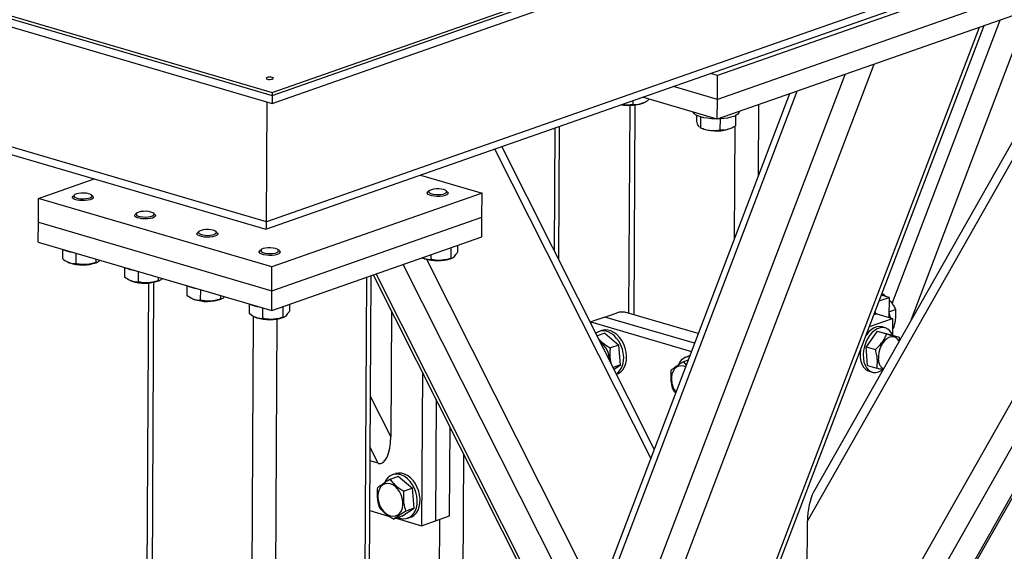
# Model space of a CAD drawing. Header units: millimetres. Extents: x 5 to 589, y 5 to 415.
# Tile 87 of 126: x 514 to 529, y 112 to 120. Entities that reach past the tile are written whole.
import ezdxf

# ---------------------------------------------------------------- set-up
doc = ezdxf.new("R2010")
doc.units = ezdxf.units.MM
doc.layers.add('TRAIT-FORT', color=4, linetype='Continuous', lineweight=25)

msp = doc.modelspace()

# ---------------------------------------------------------------- linework, layer by layer
at = {"layer": 'TRAIT-FORT', "color": 4, "linetype": 'Continuous', "lineweight": 25}
for p, q in [((518.042, 118.99), (564.22, 135.182)), ((518.043, 119.036), (564.22, 135.228)), ((518.042, 118.868), (564.219, 135.06)), ((562.84, 132.782), (517.957, 117.044)), ((517.948, 116.929), (562.689, 132.616)), ((526.957, 108.469), (535.183, 122.972)), ((527.037, 108.551), (535.226, 122.987)), ((526.439, 108.288), (534.665, 122.79)), ((526.269, 108.694), (534.165, 122.615)), ((526.29, 112.433), (531.544, 121.696)), ((531.346, 121.626), (526.384, 112.879)), ((530.299, 121.189), (524.904, 119.297)), ((511.569, 120.933), (518.043, 119.036)), ((511.568, 120.887), (518.042, 118.99)), ((511.568, 120.887), (518.042, 118.99)), ((511.568, 120.765), (518.042, 118.868)), ((530.297, 120.822), (524.902, 118.93)), ((530.295, 120.516), (524.9, 118.625)), ((527.592, 115.786), (529.256, 120.152)), ((527.874, 115.505), (529.645, 120.153)), ((520.039, 96.523), (529.01, 120.066)), ((520.04, 96.691), (528.938, 120.04)), ((520.061, 100.43), (527.317, 119.472)), ((520.113, 101.588), (526.868, 119.315)), ((524.904, 119.297), (524.795, 119.329)), ((524.902, 118.93), (524.904, 119.297)), ((524.902, 118.93), (524.224, 119.129)), ((517.957, 117.044), (511.483, 118.941)), ((518.043, 119.036), (518.042, 118.99)), ((518.042, 118.99), (518.042, 118.868)), ((526.014, 119.015), (519.489, 101.892)), ((519.565, 101.827), (526.13, 119.056)), ((524.9, 118.625), (523.748, 118.962)), ((523.838, 118.936), (523.837, 118.918)), ((524.9, 118.625), (524.902, 118.93)), ((511.435, 118.837), (517.948, 116.929)), ((517.957, 117.044), (517.967, 118.89)), ((523.551, 118.839), (523.534, 115.637)), ((523.598, 118.91), (523.598, 118.853)), ((523.619, 115.612), (523.637, 118.845)), ((523.749, 118.872), (523.766, 118.88)), ((525.533, 117.752), (525.539, 118.849)), ((524.582, 118.683), (524.582, 118.594)), ((524.643, 118.66), (524.642, 118.494)), ((524.942, 118.63), (524.941, 118.46)), ((525.181, 118.68), (525.18, 118.525)), ((525.237, 118.741), (525.237, 118.743)), ((522.392, 116.594), (522.402, 118.49)), ((522.457, 116.464), (522.468, 118.514)), ((524.635, 118.496), (524.669, 118.481)), ((524.642, 118.494), (524.636, 118.497)), ((525.092, 118.479), (525.109, 118.486)), ((525.163, 116.782), (525.173, 118.52)), ((523.875, 113.404), (521.474, 118.165)), ((523.929, 113.545), (521.58, 118.202)), ((514.443, 117.404), (515.3, 117.704)), ((520.328, 117.763), (521.277, 117.485)), ((514.441, 117.037), (514.443, 117.404)), ((518.04, 116.35), (514.443, 117.404)), ((514.965, 117.422), (514.965, 117.413)), ((514.996, 117.458), (514.975, 117.44)), ((515.279, 117.438), (515.257, 117.457)), ((515.288, 117.411), (515.288, 117.42)), ((521.277, 117.485), (518.04, 116.35)), ((520.432, 117.487), (520.432, 117.478)), ((520.463, 117.523), (520.442, 117.504)), ((520.745, 117.503), (520.724, 117.522)), ((520.755, 117.476), (520.755, 117.485)), ((521.275, 117.118), (521.277, 117.485)), ((515.924, 117.141), (515.924, 117.132)), ((515.955, 117.177), (515.934, 117.159)), ((516.238, 117.157), (516.216, 117.176)), ((516.247, 117.13), (516.247, 117.139)), ((518.038, 115.983), (521.275, 117.118)), ((521.273, 116.813), (521.275, 117.118)), ((514.439, 116.732), (514.441, 117.037)), ((514.441, 117.037), (518.038, 115.983)), ((516.884, 116.86), (516.883, 116.851)), ((516.914, 116.896), (516.893, 116.877)), ((517.197, 116.876), (517.176, 116.895)), ((517.206, 116.849), (517.206, 116.858)), ((518.036, 115.678), (521.273, 116.813)), ((514.439, 116.732), (518.036, 115.678)), ((520.796, 116.646), (520.796, 116.483)), ((520.9, 116.682), (520.899, 116.578)), ((514.811, 116.623), (514.811, 116.478)), ((515.019, 116.562), (515.018, 116.4)), ((517.843, 116.579), (517.843, 116.57)), ((517.874, 116.615), (517.852, 116.596)), ((518.156, 116.595), (518.135, 116.614)), ((518.165, 116.568), (518.165, 116.577)), ((520.485, 116.536), (520.485, 116.465)), ((514.898, 116.423), (514.91, 116.417)), ((514.924, 116.411), (514.91, 116.417)), ((515.329, 116.471), (515.329, 116.418)), ((515.332, 116.415), (515.354, 116.424)), ((515.77, 116.342), (515.77, 116.197)), ((518.038, 115.983), (518.04, 116.35)), ((522.882, 110.796), (520.061, 116.388)), ((520.364, 116.487), (520.376, 116.482)), ((520.391, 116.476), (520.376, 116.482)), ((523.055, 111.25), (520.424, 116.466)), ((520.799, 116.48), (520.82, 116.489)), ((515.978, 116.281), (515.977, 116.119)), ((516.288, 116.19), (516.288, 116.137)), ((519.369, 92.285), (519.503, 116.192)), ((519.435, 92.339), (519.569, 116.215)), ((519.601, 116.227), (522.649, 110.185)), ((522.671, 110.243), (519.645, 116.242)), ((515.857, 116.142), (515.869, 116.136)), ((515.884, 116.13), (515.869, 116.136)), ((516.137, 116.102), (516.004, 92.308)), ((516.089, 92.246), (516.222, 116.113)), ((516.291, 116.134), (516.313, 116.143)), ((516.73, 116.061), (516.729, 115.916)), ((516.937, 116), (516.936, 115.838)), ((517.247, 115.909), (517.247, 115.856)), ((518.036, 115.678), (518.038, 115.983)), ((527.547, 115.878), (527.428, 115.913)), ((527.43, 115.92), (527.46, 115.93)), ((527.46, 115.93), (527.432, 115.924)), ((527.46, 115.93), (527.501, 115.891)), ((516.816, 115.86), (516.828, 115.855)), ((516.843, 115.849), (516.828, 115.855)), ((517.25, 115.853), (517.272, 115.862)), ((517.689, 115.78), (517.688, 115.635)), ((518.207, 115.738), (518.206, 115.575)), ((518.31, 115.774), (518.31, 115.67)), ((527.394, 115.825), (527.547, 115.878)), ((527.547, 115.878), (527.545, 115.573)), ((517.624, 91.796), (517.757, 115.59)), ((517.896, 115.719), (517.895, 115.557)), ((518.21, 115.572), (518.231, 115.581)), ((519.882, 115.671), (519.871, 113.736)), ((523.168, 115.578), (523.384, 115.653)), ((523.475, 115.655), (523.384, 115.653)), ((524.607, 115.323), (523.475, 115.655)), ((527.36, 115.627), (527.313, 115.611)), ((527.36, 115.627), (527.323, 115.638)), ((527.33, 115.657), (527.33, 115.636)), ((527.36, 115.627), (527.599, 115.557)), ((527.545, 115.659), (527.647, 115.694)), ((517.775, 115.579), (517.787, 115.574)), ((517.802, 115.568), (517.787, 115.574)), ((517.988, 91.8), (518.121, 115.547)), ((522.953, 115.502), (522.952, 115.482)), ((523.168, 115.578), (522.953, 115.502)), ((522.953, 115.502), (524.502, 115.048)), ((524.55, 115.173), (523.168, 115.578)), ((527.245, 115.433), (527.599, 115.557)), ((527.599, 115.557), (527.598, 115.299)), ((523.168, 115.327), (523.051, 115.286)), ((523.121, 115.371), (523.078, 115.356)), ((523.168, 115.327), (523.384, 115.147)), ((527.362, 115.359), (527.192, 115.119)), ((527.362, 115.359), (527.505, 115.317)), ((527.362, 115.359), (527.556, 115.31)), ((527.486, 115.411), (527.438, 115.425)), ((527.556, 115.31), (527.7, 115.268)), ((527.598, 115.399), (527.616, 115.405)), ((523.384, 115.147), (523.254, 115.101)), ((523.411, 114.84), (523.384, 115.147)), ((524.464, 114.977), (524.42, 114.962)), ((527.192, 115.119), (527.336, 115.077)), ((527.216, 114.83), (527.192, 115.119)), ((523.411, 114.84), (523.297, 114.8)), ((523.31, 114.773), (523.411, 114.84)), ((524.45, 114.912), (524.381, 114.888)), ((524.381, 114.888), (524.423, 114.839)), ((527.216, 114.83), (527.36, 114.788)), ((520.357, 114.729), (520.344, 112.364)), ((523.348, 114.698), (523.356, 114.701)), ((527.238, 114.744), (527.286, 114.73)), ((519.871, 113.736), (519.558, 114.356)), ((520.57, 114.307), (520.56, 112.44)), ((520.775, 112.516), (520.783, 113.885)), ((519.677, 113.325), (519.554, 113.568)), ((520.983, 111.063), (520.996, 113.462)), ((519.677, 113.325), (519.553, 113.361)), ((519.941, 113.165), (519.898, 113.15)), ((519.988, 113.122), (519.858, 113.076)), ((519.988, 113.122), (520.204, 112.941)), ((520.204, 112.941), (520.074, 112.896)), ((520.231, 112.635), (520.204, 112.941)), ((519.549, 112.597), (519.836, 112.513)), ((520.042, 112.509), (520.231, 112.635)), ((520.231, 112.635), (520.102, 112.59)), ((520.042, 112.509), (519.913, 112.464)), ((519.954, 112.478), (520.344, 112.364)), ((520.132, 112.481), (520.176, 112.496)), ((520.344, 112.364), (520.56, 112.44)), ((520.56, 112.44), (520.775, 112.516)), ((520.618, 111.059), (520.626, 112.463)), ((526.269, 108.694), (526.29, 112.433))]:
    msp.add_line(p, q, dxfattribs=at)
at = {"layer": 'TRAIT-FORT', "color": 4, "linetype": 'Continuous', "lineweight": 25, "flags": 128}
for points in [[(517.966, 119.267), (517.955, 119.261), (517.952, 119.254), (517.957, 119.248), (517.97, 119.242), (517.988, 119.238), (518.009, 119.237), (518.03, 119.239), (518.047, 119.243), (518.058, 119.249), (518.061, 119.256), (518.056, 119.262), (518.043, 119.268), (518.025, 119.271), (518.004, 119.272), (517.983, 119.271), (517.966, 119.267)], [(523.749, 118.872), (523.746, 118.871), (523.709, 118.858)], [(524.886, 118.629), (524.874, 118.629), (524.811, 118.632), (524.75, 118.638), (524.693, 118.647), (524.643, 118.66), (524.6, 118.675), (524.566, 118.693), (524.542, 118.712), (524.529, 118.732), (524.529, 118.734)], [(525.217, 118.703), (525.191, 118.685), (525.154, 118.668), (525.109, 118.654), (525.057, 118.643), (524.999, 118.635), (524.938, 118.63), (524.913, 118.629)], [(525.237, 118.741), (525.232, 118.723), (525.217, 118.703)], [(525.092, 118.479), (525.089, 118.477), (525.051, 118.465)], [(520.489, 117.479), (520.52, 117.47), (520.558, 117.465), (520.599, 117.463), (520.64, 117.465), (520.676, 117.471), (520.705, 117.481), (520.725, 117.492), (520.732, 117.505), (520.727, 117.518), (520.711, 117.531), (520.684, 117.541), (520.648, 117.548), (520.608, 117.552), (520.567, 117.551), (520.528, 117.547), (520.495, 117.539), (520.471, 117.529), (520.457, 117.516), (520.456, 117.503), (520.467, 117.49), (520.489, 117.479)], [(515.005, 117.388), (514.981, 117.4), (514.968, 117.414), (514.966, 117.428), (514.975, 117.44)], [(515.022, 117.414), (515.053, 117.405), (515.091, 117.4), (515.132, 117.398), (515.173, 117.401), (515.21, 117.407), (515.239, 117.416), (515.258, 117.428), (515.265, 117.441), (515.261, 117.454), (515.244, 117.466), (515.217, 117.476), (515.182, 117.483), (515.142, 117.487), (515.1, 117.486), (515.061, 117.482), (515.028, 117.475), (515.004, 117.464), (514.99, 117.452), (514.989, 117.438), (515, 117.425), (515.022, 117.414)], [(515.279, 117.438), (515.28, 117.436), (515.288, 117.422), (515.283, 117.408), (515.267, 117.395), (515.24, 117.384), (515.205, 117.376), (515.164, 117.371), (515.121, 117.37), (515.077, 117.372), (515.038, 117.379), (515.005, 117.388)], [(520.471, 117.453), (520.447, 117.465), (520.434, 117.478), (520.433, 117.492), (520.442, 117.504)], [(520.745, 117.503), (520.747, 117.501), (520.755, 117.487), (520.75, 117.473), (520.734, 117.46), (520.707, 117.449), (520.672, 117.441), (520.631, 117.436), (520.587, 117.435), (520.544, 117.437), (520.504, 117.443), (520.471, 117.453)], [(515.964, 117.107), (515.94, 117.119), (515.927, 117.132), (515.925, 117.147), (515.934, 117.159)], [(515.981, 117.133), (516.012, 117.124), (516.05, 117.119), (516.092, 117.117), (516.132, 117.12), (516.169, 117.126), (516.198, 117.135), (516.217, 117.147), (516.224, 117.159), (516.22, 117.173), (516.203, 117.185), (516.176, 117.195), (516.141, 117.202), (516.101, 117.206), (516.06, 117.205), (516.021, 117.201), (515.987, 117.193), (515.963, 117.183), (515.949, 117.17), (515.948, 117.157), (515.959, 117.144), (515.981, 117.133)], [(516.238, 117.157), (516.24, 117.155), (516.247, 117.141), (516.242, 117.127), (516.226, 117.114), (516.199, 117.103), (516.164, 117.095), (516.123, 117.09), (516.08, 117.089), (516.036, 117.091), (515.997, 117.098), (515.964, 117.107)], [(516.923, 116.826), (516.899, 116.838), (516.886, 116.851), (516.884, 116.865), (516.893, 116.877)], [(516.94, 116.852), (516.972, 116.843), (517.01, 116.838), (517.051, 116.836), (517.091, 116.839), (517.128, 116.845), (517.157, 116.854), (517.176, 116.865), (517.184, 116.878), (517.179, 116.892), (517.162, 116.904), (517.135, 116.914), (517.1, 116.921), (517.06, 116.925), (517.019, 116.924), (516.98, 116.92), (516.947, 116.912), (516.922, 116.902), (516.909, 116.889), (516.907, 116.876), (516.918, 116.863), (516.94, 116.852)], [(517.197, 116.876), (517.199, 116.874), (517.206, 116.86), (517.201, 116.846), (517.185, 116.833), (517.159, 116.822), (517.123, 116.814), (517.083, 116.809), (517.039, 116.808), (516.996, 116.81), (516.956, 116.817), (516.923, 116.826)], [(517.899, 116.571), (517.931, 116.562), (517.969, 116.557), (518.01, 116.555), (518.05, 116.557), (518.087, 116.563), (518.116, 116.573), (518.135, 116.584), (518.143, 116.597), (518.138, 116.61), (518.121, 116.623), (518.094, 116.633), (518.059, 116.64), (518.019, 116.644), (517.978, 116.643), (517.939, 116.639), (517.906, 116.631), (517.881, 116.621), (517.868, 116.608), (517.866, 116.595), (517.877, 116.582), (517.899, 116.571)], [(517.882, 116.545), (517.858, 116.557), (517.845, 116.57), (517.844, 116.584), (517.852, 116.596)], [(518.156, 116.595), (518.158, 116.593), (518.165, 116.579), (518.161, 116.565), (518.144, 116.552), (518.118, 116.541), (518.083, 116.533), (518.042, 116.528), (517.998, 116.527), (517.955, 116.529), (517.915, 116.535), (517.882, 116.545)], [(527.544, 115.654), (527.558, 115.593), (527.561, 115.568)], [(527.438, 115.425), (527.402, 115.431), (527.36, 115.426), (527.317, 115.411), (527.275, 115.385), (527.235, 115.349), (527.199, 115.305), (527.192, 115.295)], [(523.346, 114.702), (523.369, 114.718), (523.401, 114.752), (523.427, 114.795), (523.446, 114.845), (523.456, 114.901), (523.459, 114.961), (523.452, 115.023), (523.438, 115.084), (523.415, 115.144), (523.386, 115.199), (523.35, 115.249), (523.309, 115.292), (523.265, 115.325), (523.219, 115.349), (523.171, 115.363), (523.125, 115.365), (523.081, 115.357), (523.04, 115.337), (523.029, 115.33)], [(523.356, 114.701), (523.374, 114.708), (523.412, 114.733), (523.444, 114.767), (523.47, 114.81), (523.489, 114.861), (523.5, 114.916), (523.502, 114.976), (523.495, 115.038), (523.481, 115.099), (523.458, 115.159), (523.429, 115.214), (523.393, 115.264), (523.353, 115.307), (523.308, 115.34), (523.262, 115.364), (523.215, 115.378), (523.168, 115.38), (523.124, 115.372), (523.121, 115.371)], [(527.598, 115.298), (527.584, 115.327), (527.558, 115.364), (527.526, 115.392), (527.489, 115.41), (527.449, 115.417), (527.408, 115.412), (527.365, 115.397), (527.323, 115.371), (527.283, 115.335), (527.247, 115.291), (527.215, 115.24), (527.188, 115.184), (527.168, 115.123)], [(527.703, 115.204), (527.682, 115.234), (527.655, 115.258), (527.623, 115.272), (527.588, 115.275), (527.552, 115.267), (527.516, 115.248), (527.481, 115.219), (527.45, 115.181), (527.423, 115.137), (527.402, 115.087), (527.388, 115.034), (527.381, 114.981), (527.381, 114.93)], [(524.477, 114.981), (524.466, 114.978), (524.464, 114.977)], [(527.106, 115.069), (527.101, 115.014), (527.103, 114.954), (527.112, 114.899), (527.129, 114.85), (527.153, 114.808), (527.182, 114.775), (527.216, 114.752), (527.238, 114.744)], [(527.168, 115.123), (527.155, 115.061), (527.149, 115), (527.151, 114.94), (527.16, 114.885), (527.177, 114.836), (527.201, 114.794), (527.23, 114.761), (527.264, 114.738), (527.303, 114.726), (527.344, 114.725), (527.386, 114.735), (527.428, 114.755), (527.442, 114.764)], [(524.412, 114.812), (524.384, 114.822), (524.344, 114.827), (524.306, 114.822), (524.271, 114.805), (524.241, 114.779), (524.218, 114.743), (524.202, 114.7), (524.194, 114.652), (524.194, 114.6)], [(519.985, 112.489), (520.015, 112.479), (520.062, 112.471), (520.108, 112.474), (520.15, 112.488), (520.189, 112.513), (520.221, 112.547), (520.247, 112.59), (520.266, 112.64), (520.276, 112.696), (520.278, 112.756), (520.272, 112.817), (520.257, 112.879), (520.235, 112.939), (520.206, 112.994), (520.17, 113.044), (520.129, 113.086), (520.085, 113.12), (520.039, 113.144), (519.991, 113.158), (519.945, 113.16), (519.9, 113.151), (519.86, 113.132), (519.824, 113.102), (519.795, 113.063), (519.777, 113.028)], [(520.176, 112.496), (520.193, 112.503), (520.232, 112.528), (520.264, 112.562), (520.29, 112.605), (520.309, 112.655), (520.32, 112.711), (520.322, 112.771), (520.315, 112.833), (520.301, 112.894), (520.278, 112.954), (520.249, 113.009), (520.213, 113.059), (520.173, 113.102), (520.128, 113.135), (520.082, 113.159), (520.034, 113.173), (519.988, 113.175), (519.944, 113.166), (519.941, 113.165)], [(519.672, 112.788), (519.681, 112.735), (519.697, 112.684), (519.722, 112.635), (519.752, 112.593), (519.787, 112.557), (519.826, 112.531), (519.866, 112.515), (519.906, 112.509), (519.945, 112.515), (519.98, 112.531), (520.009, 112.558), (520.033, 112.594), (520.049, 112.636), (520.057, 112.685), (520.056, 112.737), (520.047, 112.79), (520.03, 112.841), (520.006, 112.89), (519.976, 112.932), (519.941, 112.968), (519.902, 112.994), (519.862, 113.01), (519.821, 113.016), (519.783, 113.01), (519.748, 112.994), (519.719, 112.967), (519.695, 112.931), (519.679, 112.889), (519.671, 112.84), (519.672, 112.788)]]:
    msp.add_lwpolyline(points, dxfattribs=at)
at = {"layer": 'TRAIT-FORT', "color": 4, "linetype": 'Continuous', "lineweight": 25}
for centre, radius, start, end in [((523.54, 119.557), 0.719, 260.5517, 283.5488), ((524.887, 119.106), 0.662, 250.7621, 284.367), ((515.038, 117.089), 0.517, 245.4189, 261.9135), ((515.123, 117.022), 0.642, 252.0003, 289.0274), ((515.997, 116.808), 0.517, 245.4189, 261.9135), ((520.59, 117.087), 0.642, 252.0003, 289.0274), ((516.082, 116.741), 0.642, 252.0003, 289.0274), ((516.956, 116.527), 0.517, 245.4189, 261.9135), ((517.041, 116.46), 0.642, 252.0003, 289.0274), ((517.915, 116.246), 0.517, 245.4189, 261.9135), ((518, 116.179), 0.642, 252.0003, 289.0274), ((522.902, 114.918), 0.336, 359.9138, 53.6231), ((524.487, 114.774), 0.198, 94.0045, 160.8122), ((527.554, 114.926), 0.174, 178.5176, 237.7066), ((524.554, 114.633), 0.361, 185.2217, 216.2106)]:
    msp.add_arc(centre, radius, start, end, dxfattribs=at)
for centre, major_axis, ratio, start_param, end_param in [((517.943, 117.132), (-0.005, 0.203), 0.066071, 3.120347, 4.265168), ((517.943, 117.132), (-0.005, 0.203), 0.066071, 3.120347, 4.265168), ((519.679, 113.792), (-0.024, 0.471), 0.404342, 3.001024, 4.57182), ((526.462, 112.494), (0.028, 0.471), 0.361403, 0.635541, 1.721443)]:
    msp.add_ellipse(centre, major_axis=major_axis, ratio=ratio, start_param=start_param, end_param=end_param, dxfattribs=at)
for points, knots in [([(523.598, 118.853), (523.629, 118.852), (523.679, 118.85), (523.752, 118.872), (523.801, 118.896), (523.829, 118.913), (523.837, 118.918)], [0, 0, 0, 0, 0.385549, 0.637642, 0.896546, 1, 1, 1, 1]), ([(523.431, 118.851), (523.44, 118.849), (523.473, 118.843), (523.53, 118.844), (523.575, 118.85), (523.598, 118.853)], [0, 0, 0, 0, 0.165684, 0.57902, 1, 1, 1, 1]), ([(524.626, 118.503), (524.62, 118.509), (524.61, 118.52), (524.595, 118.553), (524.586, 118.58), (524.582, 118.594)], [0, 0, 0, 0, 0.367616, 0.68091, 1, 1, 1, 1]), ([(524.642, 118.494), (524.668, 118.484), (524.72, 118.465), (524.798, 118.451), (524.872, 118.45), (524.918, 118.456), (524.941, 118.46)], [0, 0, 0, 0, 0.264605, 0.534948, 0.765343, 1, 1, 1, 1]), ([(524.941, 118.46), (524.971, 118.459), (525.022, 118.457), (525.095, 118.478), (525.144, 118.502), (525.172, 118.52), (525.18, 118.525)], [0, 0, 0, 0, 0.385549, 0.637642, 0.896546, 1, 1, 1, 1]), ([(520.356, 116.491), (520.356, 116.491), (520.374, 116.48), (520.411, 116.471), (520.453, 116.464), (520.478, 116.465), (520.485, 116.465)], [0, 0, 0, 0, 0.004313, 0.412817, 0.832358, 1, 1, 1, 1]), ([(520.796, 116.483), (520.804, 116.484), (520.823, 116.487), (520.849, 116.507), (520.875, 116.538), (520.891, 116.565), (520.899, 116.578)], [0, 0, 0, 0, 0.264605, 0.534948, 0.765343, 1, 1, 1, 1]), ([(514.811, 116.478), (514.837, 116.459), (514.88, 116.427), (514.944, 116.405), (514.986, 116.399), (515.011, 116.4), (515.018, 116.4)], [0, 0, 0, 0, 0.385549, 0.637642, 0.896546, 1, 1, 1, 1]), ([(515.329, 116.418), (515.302, 116.41), (515.247, 116.393), (515.166, 116.383), (515.089, 116.386), (515.042, 116.396), (515.018, 116.4)], [0, 0, 0, 0, 0.264605, 0.534948, 0.765343, 1, 1, 1, 1]), ([(515.329, 116.418), (515.338, 116.42), (515.356, 116.423), (515.377, 116.436), (515.388, 116.451), (515.39, 116.453)], [0, 0, 0, 0, 0.446251, 0.902179, 1, 1, 1, 1]), ([(520.796, 116.483), (520.769, 116.474), (520.714, 116.458), (520.633, 116.448), (520.556, 116.451), (520.509, 116.46), (520.485, 116.465)], [0, 0, 0, 0, 0.264605, 0.534948, 0.765343, 1, 1, 1, 1]), ([(515.77, 116.197), (515.796, 116.178), (515.84, 116.146), (515.903, 116.124), (515.946, 116.118), (515.97, 116.119), (515.977, 116.119)], [0, 0, 0, 0, 0.3855495, 0.6376419, 0.8965462, 1, 1, 1, 1]), ([(516.288, 116.137), (516.261, 116.129), (516.206, 116.112), (516.125, 116.102), (516.048, 116.105), (516.001, 116.115), (515.977, 116.119)], [0, 0, 0, 0, 0.264605, 0.534948, 0.765343, 1, 1, 1, 1]), ([(516.288, 116.137), (516.297, 116.139), (516.315, 116.142), (516.336, 116.155), (516.347, 116.17), (516.349, 116.172)], [0, 0, 0, 0, 0.4462511, 0.9021789, 1, 1, 1, 1]), ([(516.729, 115.916), (516.755, 115.897), (516.799, 115.865), (516.862, 115.843), (516.905, 115.837), (516.929, 115.838), (516.936, 115.838)], [0, 0, 0, 0, 0.385549, 0.637642, 0.896546, 1, 1, 1, 1]), ([(517.247, 115.856), (517.256, 115.857), (517.274, 115.861), (517.295, 115.874), (517.306, 115.888), (517.308, 115.891)], [0, 0, 0, 0, 0.446251, 0.902179, 1, 1, 1, 1]), ([(517.247, 115.856), (517.22, 115.848), (517.165, 115.831), (517.085, 115.821), (517.007, 115.824), (516.96, 115.833), (516.936, 115.838)], [0, 0, 0, 0, 0.264605, 0.534948, 0.765343, 1, 1, 1, 1]), ([(527.546, 115.844), (527.557, 115.833), (527.583, 115.803), (527.616, 115.753), (527.636, 115.714), (527.647, 115.694)], [0, 0, 0, 0, 0.240127, 0.616582, 1, 1, 1, 1]), ([(517.688, 115.635), (517.714, 115.615), (517.758, 115.584), (517.821, 115.562), (517.864, 115.556), (517.888, 115.557), (517.895, 115.557)], [0, 0, 0, 0, 0.385549, 0.637642, 0.896546, 1, 1, 1, 1]), ([(518.206, 115.575), (518.215, 115.576), (518.233, 115.579), (518.26, 115.599), (518.286, 115.63), (518.302, 115.657), (518.31, 115.67)], [0, 0, 0, 0, 0.264605, 0.534948, 0.765343, 1, 1, 1, 1]), ([(527.616, 115.405), (527.626, 115.444), (527.644, 115.509), (527.652, 115.597), (527.651, 115.653), (527.648, 115.685), (527.647, 115.694)], [0, 0, 0, 0, 0.385549, 0.637642, 0.896546, 1, 1, 1, 1]), ([(518.206, 115.575), (518.179, 115.566), (518.125, 115.55), (518.044, 115.54), (517.966, 115.543), (517.919, 115.552), (517.895, 115.557)], [0, 0, 0, 0, 0.264605, 0.534948, 0.765343, 1, 1, 1, 1]), ([(527.505, 115.317), (527.496, 115.294), (527.477, 115.249), (527.436, 115.185), (527.389, 115.127), (527.353, 115.094), (527.336, 115.077)], [0, 0, 0, 0, 0.264605, 0.534948, 0.765343, 1, 1, 1, 1]), ([(527.505, 115.317), (527.528, 115.311), (527.572, 115.299), (527.627, 115.286), (527.669, 115.275), (527.69, 115.271), (527.7, 115.268)], [0, 0, 0, 0, 0.264605, 0.534948, 0.765343, 1, 1, 1, 1]), ([(523.076, 115.238), (523.078, 115.235), (523.095, 115.215), (523.134, 115.181), (523.192, 115.138), (523.234, 115.114), (523.254, 115.101)], [0, 0, 0, 0, 0.0503997, 0.3994877, 0.6969925, 1, 1, 1, 1]), ([(527.712, 115.221), (527.711, 115.226), (527.708, 115.242), (527.703, 115.258), (527.7, 115.268)], [0, 0, 0, 0, 0.348891, 1, 1, 1, 1]), ([(523.267, 114.858), (523.263, 114.875), (523.253, 114.915), (523.248, 114.986), (523.25, 115.052), (523.253, 115.09), (523.254, 115.101)], [0, 0, 0, 0, 0.2142827, 0.5366412, 0.8677104, 1, 1, 1, 1]), ([(527.36, 114.788), (527.364, 114.823), (527.371, 114.88), (527.362, 114.968), (527.349, 115.03), (527.339, 115.066), (527.336, 115.077)], [0, 0, 0, 0, 0.3855495, 0.6376419, 0.8965462, 1, 1, 1, 1]), ([(524.381, 114.888), (524.36, 114.875), (524.317, 114.85), (524.265, 114.816), (524.223, 114.787), (524.203, 114.77), (524.192, 114.762)], [0, 0, 0, 0, 0.264605, 0.534948, 0.765343, 1, 1, 1, 1]), ([(524.22, 114.456), (524.21, 114.493), (524.193, 114.553), (524.186, 114.647), (524.188, 114.713), (524.191, 114.751), (524.192, 114.762)], [0, 0, 0, 0, 0.385549, 0.637642, 0.896546, 1, 1, 1, 1]), ([(527.453, 114.764), (527.442, 114.767), (527.413, 114.774), (527.38, 114.783), (527.36, 114.788)], [0, 0, 0, 0, 0.408256, 1, 1, 1, 1]), ([(524.259, 114.41), (524.259, 114.41), (524.243, 114.425), (524.231, 114.44), (524.22, 114.456)], [0, 0, 0, 0, 0.00897, 1, 1, 1, 1]), ([(519.858, 113.076), (519.837, 113.064), (519.794, 113.038), (519.742, 113.004), (519.7, 112.975), (519.68, 112.959), (519.669, 112.95)], [0, 0, 0, 0, 0.264605, 0.534948, 0.765343, 1, 1, 1, 1]), ([(519.858, 113.076), (519.872, 113.059), (519.901, 113.024), (519.953, 112.976), (520.012, 112.933), (520.053, 112.908), (520.074, 112.896)], [0, 0, 0, 0, 0.264605, 0.534948, 0.765343, 1, 1, 1, 1]), ([(519.697, 112.644), (519.687, 112.681), (519.67, 112.741), (519.663, 112.835), (519.665, 112.901), (519.668, 112.939), (519.669, 112.95)], [0, 0, 0, 0, 0.385549, 0.637642, 0.896546, 1, 1, 1, 1]), ([(520.102, 112.59), (520.092, 112.626), (520.075, 112.687), (520.068, 112.781), (520.07, 112.846), (520.073, 112.885), (520.074, 112.896)], [0, 0, 0, 0, 0.385549, 0.637642, 0.896546, 1, 1, 1, 1]), ([(519.913, 112.464), (519.89, 112.478), (519.842, 112.506), (519.782, 112.552), (519.734, 112.598), (519.709, 112.629), (519.697, 112.644)], [0, 0, 0, 0, 0.264605, 0.534948, 0.765343, 1, 1, 1, 1]), ([(519.913, 112.464), (519.925, 112.473), (519.948, 112.492), (519.994, 112.523), (520.046, 112.557), (520.083, 112.579), (520.102, 112.59)], [0, 0, 0, 0, 0.264605, 0.534948, 0.765343, 1, 1, 1, 1])]:
    msp.add_open_spline(points, degree=3, knots=knots, dxfattribs=at)

doc.saveas('drawing.dxf')
